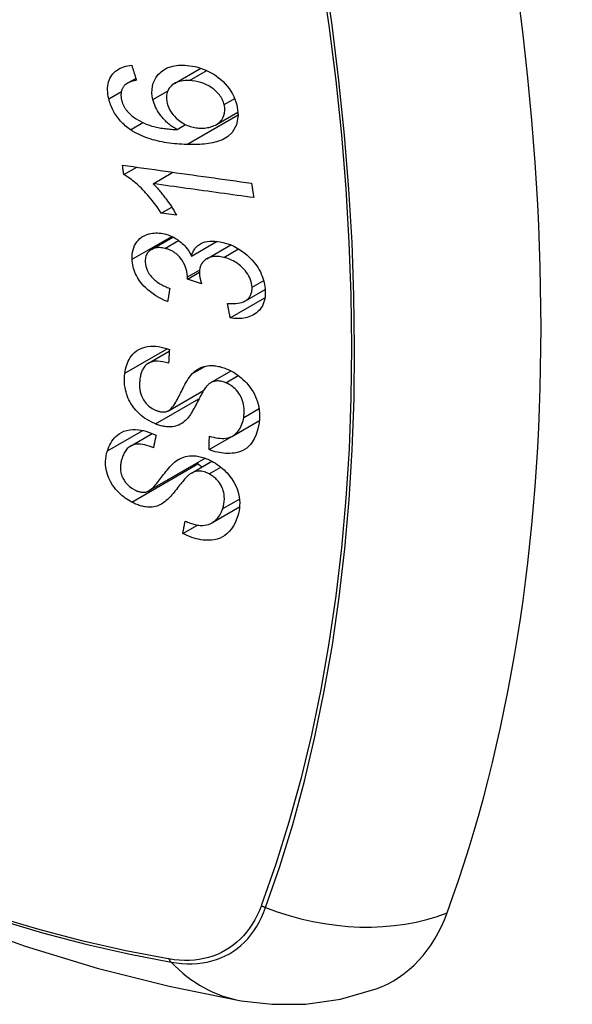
# Model space of a CAD drawing. Header units: inches. Extents: x 27 to 746, y 82 to 339.
# Tile 151 of 193: x 712.641 to 712.944, y 287.675 to 288.214. Entities that reach past the tile are written whole.
import ezdxf

# ---------------------------------------------------------------- set-up
doc = ezdxf.new("R2010")
doc.units = ezdxf.units.IN
doc.header["$MEASUREMENT"] = 0
doc.layers.add('Visible Edges(ANSI)', color=7, linetype='Continuous', lineweight=25)
doc.layers.add('Visible Tangent Edges(ANSI)', color=7, linetype='Continuous', lineweight=25)

msp = doc.modelspace()

# ---------------------------------------------------------------- linework, layer by layer
at = {"layer": 'Visible Edges(ANSI)'}
for p, q in [((712.72593, 288.17913), (712.74044, 288.1875)), ((712.70014, 288.17925), (712.70484, 288.18197)), ((712.749, 288.15669), (712.76078, 288.1635)), ((712.72739, 288.1539), (712.73212, 288.15663)), ((712.69825, 288.12927), (712.7053, 288.13334)), ((712.7143, 288.12427), (712.72519, 288.13056)), ((712.71875, 288.10811), (712.72448, 288.11142)), ((712.72715, 288.10696), (712.71875, 288.10811)), ((712.71333, 288.08821), (712.72519, 288.09506)), ((712.7354, 288.08463), (712.74939, 288.09271)), ((712.74368, 288.08315), (712.75685, 288.09075)), ((712.73315, 288.07203), (712.73963, 288.07577)), ((712.74087, 288.06939), (712.73315, 288.07203)), ((712.76486, 288.06011), (712.77572, 288.06637)), ((712.75658, 288.05076), (712.77556, 288.06172)), ((712.71169, 288.0259), (712.72315, 288.03251)), ((712.74599, 288.01529), (712.75706, 288.02168)), ((712.72281, 287.99994), (712.74197, 288.011)), ((712.74493, 287.97861), (712.77239, 287.99446)), ((712.75776, 287.98604), (712.77251, 287.99456)), ((712.77239, 287.99446), (712.77239, 287.99449)), ((712.7725, 287.99439), (712.77239, 287.99446)), ((712.70189, 287.98051), (712.71386, 287.98742)), ((712.71183, 287.95595), (712.7429, 287.97389)), ((712.73532, 287.96576), (712.74655, 287.97224)), ((712.74652, 287.93853), (712.76167, 287.94727)), ((712.73057, 287.93266), (712.73863, 287.93732))]:
    msp.add_line(p, q, dxfattribs=at)
at = {"layer": 'Visible Edges(ANSI)', "flags": 128}
for points in [[(712.69002, 288.17079), (712.68976, 288.17199), (712.68956, 288.17318), (712.68943, 288.17436), (712.68936, 288.17553), (712.68937, 288.17668), (712.68945, 288.17781), (712.68962, 288.17891), (712.68986, 288.17996), (712.69019, 288.18097), (712.69059, 288.18192), (712.69107, 288.18284), (712.69163, 288.1837), (712.69226, 288.1845), (712.69296, 288.18524), (712.69371, 288.18592), (712.69453, 288.18653), (712.69541, 288.18707), (712.69633, 288.18755), (712.69729, 288.18795), (712.6983, 288.1883), (712.69933, 288.18859), (712.70039, 288.18882), (712.70148, 288.18899), (712.70259, 288.18912)], [(712.70259, 288.18912), (712.70269, 288.18878), (712.7028, 288.18844), (712.70291, 288.1881), (712.70301, 288.18776), (712.70312, 288.18742), (712.70323, 288.18707), (712.70334, 288.18673), (712.70344, 288.18639), (712.70355, 288.18605), (712.70366, 288.18571), (712.70377, 288.18537), (712.70387, 288.18503), (712.70398, 288.18469), (712.70409, 288.18435), (712.7042, 288.18401), (712.7043, 288.18367), (712.70441, 288.18333), (712.70452, 288.18299), (712.70463, 288.18265), (712.70473, 288.18231), (712.70484, 288.18197), (712.70495, 288.18163), (712.70506, 288.18129), (712.70517, 288.18095)], [(712.71423, 288.17032), (712.71385, 288.17222), (712.71367, 288.17409), (712.71369, 288.17592), (712.71392, 288.17768), (712.71435, 288.17934), (712.71497, 288.18087), (712.7157, 288.18218), (712.71646, 288.18328), (712.7172, 288.18417), (712.7179, 288.18489), (712.71864, 288.18556), (712.71942, 288.18617), (712.72026, 288.18672), (712.72114, 288.18721), (712.72206, 288.18765), (712.72303, 288.18803), (712.72402, 288.18835), (712.72504, 288.18862), (712.72609, 288.18883), (712.72716, 288.18899), (712.72825, 288.1891), (712.72935, 288.18916), (712.73048, 288.18918), (712.73161, 288.18915)], [(712.73161, 288.18915), (712.73304, 288.18907), (712.73447, 288.18891), (712.73591, 288.18868), (712.73736, 288.18838), (712.73881, 288.18801), (712.74027, 288.18756), (712.74175, 288.18703), (712.74322, 288.18643), (712.74468, 288.18575), (712.74613, 288.18499), (712.74753, 288.18417), (712.74889, 288.18328), (712.7502, 288.18232), (712.75146, 288.18129), (712.75266, 288.18018), (712.75381, 288.179), (712.7549, 288.17775), (712.75592, 288.17643), (712.75686, 288.17503), (712.75772, 288.17357), (712.75847, 288.17208), (712.75911, 288.17058), (712.75965, 288.16906), (712.76008, 288.16753)], [(712.69866, 288.17813), (712.69845, 288.17787), (712.69824, 288.17761), (712.69805, 288.17733), (712.69787, 288.17705), (712.69769, 288.17676), (712.69753, 288.17646), (712.69739, 288.17615), (712.69725, 288.17584), (712.69713, 288.17552), (712.69703, 288.17519), (712.69694, 288.17486), (712.69686, 288.17452), (712.69679, 288.17417), (712.69675, 288.17382), (712.69671, 288.17346), (712.69669, 288.1731), (712.69668, 288.17272), (712.69669, 288.17235), (712.69671, 288.17197), (712.69675, 288.17158), (712.6968, 288.1712), (712.69686, 288.17081), (712.69694, 288.17042), (712.69703, 288.17004)], [(712.70517, 288.18095), (712.70487, 288.18089), (712.70457, 288.18083), (712.70427, 288.18076), (712.70397, 288.18069), (712.70367, 288.18061), (712.70337, 288.18053), (712.70307, 288.18045), (712.70277, 288.18036), (712.70248, 288.18026), (712.70218, 288.18016), (712.7019, 288.18006), (712.70161, 288.17995), (712.70133, 288.17984), (712.70106, 288.17972), (712.70079, 288.1796), (712.70053, 288.17947), (712.70028, 288.17933), (712.70003, 288.17918), (712.69978, 288.17903), (712.69954, 288.17887), (712.69931, 288.1787), (712.69908, 288.17852), (712.69887, 288.17833), (712.69866, 288.17813)], [(712.73416, 288.18072), (712.73299, 288.18074), (712.73183, 288.1807), (712.73069, 288.1806), (712.72958, 288.18043), (712.72851, 288.18018), (712.72748, 288.17985), (712.72651, 288.17944), (712.7256, 288.17893), (712.72478, 288.17834), (712.72411, 288.17774), (712.72356, 288.17713), (712.72312, 288.17655), (712.72277, 288.176), (712.72246, 288.17541), (712.7222, 288.1748), (712.72199, 288.17416), (712.72182, 288.1735), (712.72171, 288.17281), (712.72165, 288.1721), (712.72163, 288.17138), (712.72167, 288.17064), (712.72175, 288.16989), (712.72188, 288.16914), (712.72205, 288.16838)], [(712.75324, 288.16757), (712.75305, 288.16826), (712.75282, 288.16894), (712.75255, 288.16962), (712.75224, 288.17029), (712.75189, 288.17095), (712.7515, 288.17161), (712.75108, 288.17225), (712.75062, 288.17287), (712.75013, 288.17347), (712.74961, 288.17406), (712.74906, 288.17462), (712.74849, 288.17515), (712.7479, 288.17567), (712.7473, 288.17616), (712.74667, 288.17664), (712.74586, 288.1772), (712.74483, 288.17783), (712.74357, 288.1785), (712.74208, 288.17916), (712.7405, 288.17971), (712.7389, 288.18013), (712.73731, 288.18043), (712.73572, 288.18062), (712.73416, 288.18072)], [(712.70193, 288.15382), (712.70119, 288.15434), (712.70047, 288.15488), (712.69975, 288.15544), (712.69906, 288.15602), (712.69838, 288.15662), (712.69771, 288.15724), (712.69707, 288.15789), (712.69644, 288.15855), (712.69585, 288.15922), (712.69527, 288.15992), (712.69473, 288.16062), (712.6942, 288.16135), (712.6937, 288.16209), (712.69323, 288.16285), (712.69279, 288.16362), (712.69237, 288.16439), (712.69198, 288.16517), (712.69162, 288.16596), (712.69129, 288.16676), (712.69099, 288.16756), (712.69071, 288.16836), (712.69045, 288.16917), (712.69022, 288.16998), (712.69002, 288.17079)], [(712.69703, 288.17004), (712.6971, 288.16973), (712.69719, 288.16942), (712.69728, 288.16911), (712.69738, 288.1688), (712.69749, 288.16849), (712.6976, 288.16819), (712.69773, 288.16788), (712.69786, 288.16758), (712.69799, 288.16727), (712.69814, 288.16697), (712.69829, 288.16668), (712.69846, 288.16638), (712.69863, 288.16609), (712.6988, 288.1658), (712.69898, 288.16551), (712.69917, 288.16523), (712.69937, 288.16495), (712.69957, 288.16468), (712.69978, 288.16441), (712.7, 288.16414), (712.70022, 288.16388), (712.70045, 288.16362), (712.70069, 288.16337), (712.70093, 288.16312)], [(712.72739, 288.1539), (712.72679, 288.15425), (712.72619, 288.15461), (712.7256, 288.15499), (712.72501, 288.15538), (712.72444, 288.15579), (712.72387, 288.1562), (712.72331, 288.15664), (712.72276, 288.15708), (712.72222, 288.15754), (712.72166, 288.15805), (712.72107, 288.15861), (712.72047, 288.15923), (712.71984, 288.1599), (712.71921, 288.16065), (712.71857, 288.16146), (712.71792, 288.16235), (712.71729, 288.1633), (712.7167, 288.16426), (712.71616, 288.16524), (712.71567, 288.16624), (712.71523, 288.16725), (712.71484, 288.16827), (712.71451, 288.16929), (712.71423, 288.17032)], [(712.72205, 288.16838), (712.72242, 288.1671), (712.72292, 288.16582), (712.72352, 288.16459), (712.72425, 288.16339), (712.72509, 288.16223), (712.726, 288.16117), (712.72691, 288.16025), (712.72777, 288.15948), (712.72854, 288.15885), (712.72926, 288.15832), (712.72999, 288.15783), (712.73073, 288.15737), (712.73149, 288.15695), (712.73226, 288.15656), (712.73305, 288.15622), (712.73385, 288.15591), (712.73464, 288.15563), (712.73544, 288.1554), (712.73624, 288.15521), (712.73704, 288.15504), (712.73784, 288.15491), (712.73863, 288.15482), (712.73942, 288.15475), (712.7402, 288.15471)], [(712.76008, 288.16753), (712.76086, 288.1618), (712.76, 288.15658), (712.75757, 288.15233), (712.75514, 288.15001), (712.75413, 288.14934), (712.7532, 288.14881), (712.75223, 288.14834), (712.75122, 288.14792), (712.75018, 288.14755), (712.74912, 288.14722), (712.74804, 288.14694), (712.74695, 288.14669), (712.74583, 288.14647), (712.74469, 288.14628), (712.74353, 288.14613), (712.74235, 288.14599), (712.74116, 288.14589), (712.73996, 288.14581), (712.73875, 288.14575), (712.73753, 288.14571), (712.73632, 288.1457), (712.73511, 288.1457), (712.7339, 288.14571), (712.7327, 288.14575)], [(712.7402, 288.15471), (712.74102, 288.1547), (712.74183, 288.15472), (712.74262, 288.15477), (712.7434, 288.15486), (712.74417, 288.15498), (712.74492, 288.15513), (712.74565, 288.15532), (712.74638, 288.15554), (712.74708, 288.15579), (712.74778, 288.15608), (712.74846, 288.1564), (712.74913, 288.15677), (712.74977, 288.15718), (712.75038, 288.15764), (712.75095, 288.15815), (712.75148, 288.15871), (712.75195, 288.15931), (712.75237, 288.15996), (712.75273, 288.16065), (712.7531, 288.16159), (712.75343, 288.16285), (712.7536, 288.16436), (712.75354, 288.16594), (712.75324, 288.16757)], [(712.70093, 288.16312), (712.70268, 288.16149), (712.70458, 288.16005), (712.70658, 288.1588), (712.70865, 288.15773), (712.71058, 288.15689), (712.71228, 288.15627), (712.71366, 288.15584), (712.71463, 288.15558), (712.71541, 288.15538), (712.71621, 288.15521), (712.717, 288.15504), (712.71781, 288.15489), (712.71862, 288.15475), (712.71943, 288.15463), (712.72024, 288.15451), (712.72106, 288.15441), (712.72187, 288.15431), (712.72268, 288.15423), (712.72349, 288.15415), (712.72428, 288.15409), (712.72508, 288.15403), (712.72586, 288.15398), (712.72663, 288.15394), (712.72739, 288.1539)], [(712.7327, 288.14575), (712.73135, 288.1458), (712.73, 288.14587), (712.72864, 288.14596), (712.72729, 288.14607), (712.72593, 288.14619), (712.72458, 288.14634), (712.72323, 288.14651), (712.72188, 288.1467), (712.72054, 288.14692), (712.71921, 288.14716), (712.71788, 288.14742), (712.71657, 288.14772), (712.71527, 288.14804), (712.71399, 288.14838), (712.71272, 288.14876), (712.71146, 288.14917), (712.71023, 288.14961), (712.70901, 288.15008), (712.7078, 288.15059), (712.70659, 288.15114), (712.7054, 288.15174), (712.70422, 288.15238), (712.70307, 288.15308), (712.70193, 288.15382)], [(712.69753, 288.13442), (712.70045, 288.13401), (712.70339, 288.1336), (712.70632, 288.13319), (712.70927, 288.13278), (712.71222, 288.13237), (712.71517, 288.13196), (712.71813, 288.13154), (712.72109, 288.13113), (712.72405, 288.13072), (712.72702, 288.1303), (712.72998, 288.12989), (712.73294, 288.12948), (712.73591, 288.12906), (712.73887, 288.12865), (712.74183, 288.12824), (712.74478, 288.12783), (712.74773, 288.12742), (712.75068, 288.127), (712.75362, 288.12659), (712.75656, 288.12619), (712.75949, 288.12578), (712.76242, 288.12537), (712.76533, 288.12496), (712.76824, 288.12456)], [(712.69825, 288.12927), (712.69822, 288.12948), (712.69819, 288.1297), (712.69816, 288.12991), (712.69813, 288.13013), (712.6981, 288.13034), (712.69807, 288.13055), (712.69804, 288.13077), (712.69801, 288.13098), (712.69798, 288.1312), (712.69795, 288.13141), (712.69792, 288.13163), (712.69789, 288.13184), (712.69786, 288.13206), (712.69783, 288.13227), (712.6978, 288.13249), (712.69777, 288.1327), (712.69774, 288.13292), (712.69771, 288.13313), (712.69768, 288.13335), (712.69765, 288.13356), (712.69762, 288.13378), (712.69759, 288.13399), (712.69756, 288.13421), (712.69753, 288.13442)], [(712.71875, 288.10811), (712.7178, 288.1096), (712.71685, 288.11102), (712.7159, 288.11236), (712.71496, 288.11365), (712.71403, 288.11487), (712.7131, 288.11602), (712.71218, 288.11712), (712.71128, 288.11816), (712.71039, 288.11914), (712.70953, 288.12006), (712.70868, 288.12093), (712.70785, 288.12175), (712.70705, 288.12252), (712.70627, 288.12325), (712.70553, 288.12392), (712.70477, 288.12459), (712.704, 288.12524), (712.70322, 288.12588), (712.70242, 288.1265), (712.70161, 288.12711), (712.70078, 288.12769), (712.69995, 288.12824), (712.69911, 288.12877), (712.69825, 288.12927)], [(712.76945, 288.11662), (712.76717, 288.11694), (712.76488, 288.11726), (712.76259, 288.11757), (712.7603, 288.11789), (712.75801, 288.11821), (712.75571, 288.11853), (712.75341, 288.11885), (712.75111, 288.11917), (712.74881, 288.11948), (712.7465, 288.1198), (712.7442, 288.12012), (712.7419, 288.12044), (712.73959, 288.12076), (712.73729, 288.12108), (712.73498, 288.1214), (712.73268, 288.12172), (712.73037, 288.12204), (712.72807, 288.12236), (712.72577, 288.12268), (712.72347, 288.123), (712.72117, 288.12332), (712.71888, 288.12364), (712.71659, 288.12395), (712.7143, 288.12427)], [(712.7143, 288.12427), (712.71478, 288.12379), (712.71527, 288.1233), (712.71574, 288.1228), (712.71622, 288.12229), (712.71668, 288.12178), (712.71714, 288.12125), (712.7176, 288.12073), (712.71805, 288.12019), (712.71849, 288.11966), (712.71893, 288.11912), (712.71935, 288.11858), (712.71978, 288.11804), (712.72019, 288.1175), (712.7206, 288.11696), (712.72106, 288.11635), (712.7216, 288.11561), (712.72221, 288.11476), (712.72287, 288.11381), (712.72357, 288.11279), (712.7243, 288.1117), (712.72504, 288.11056), (712.72576, 288.10938), (712.72647, 288.10817), (712.72715, 288.10696)], [(712.76824, 288.12456), (712.76829, 288.12423), (712.76834, 288.1239), (712.76839, 288.12357), (712.76844, 288.12324), (712.76849, 288.1229), (712.76854, 288.12257), (712.76859, 288.12224), (712.76864, 288.12191), (712.76869, 288.12158), (712.76874, 288.12125), (712.76879, 288.12092), (712.76884, 288.12059), (712.76889, 288.12026), (712.76894, 288.11993), (712.76899, 288.1196), (712.76904, 288.11927), (712.76909, 288.11894), (712.76914, 288.11861), (712.76919, 288.11828), (712.76924, 288.11794), (712.7693, 288.11761), (712.76935, 288.11728), (712.7694, 288.11695), (712.76945, 288.11662)], [(712.70279, 288.08284), (712.70277, 288.08419), (712.70285, 288.08551), (712.70304, 288.08679), (712.70332, 288.08803), (712.7037, 288.08922), (712.70419, 288.09036), (712.70477, 288.09144), (712.70545, 288.09245), (712.70621, 288.09337), (712.70706, 288.09421), (712.708, 288.09496), (712.70903, 288.09561), (712.71007, 288.09612), (712.71111, 288.09652), (712.71212, 288.09681), (712.71309, 288.09702), (712.714, 288.09716), (712.7149, 288.09725), (712.71582, 288.09729), (712.71675, 288.09728), (712.71769, 288.09722), (712.71865, 288.09711), (712.71961, 288.09695), (712.72059, 288.09674)], [(712.72059, 288.09674), (712.72125, 288.09657), (712.7219, 288.09638), (712.72256, 288.09617), (712.72321, 288.09593), (712.72386, 288.09567), (712.7245, 288.09539), (712.72514, 288.09508), (712.72577, 288.09475), (712.7264, 288.0944), (712.72701, 288.09403), (712.72763, 288.09362), (712.72827, 288.09318), (712.72893, 288.09268), (712.72961, 288.09213), (712.73029, 288.09154), (712.73097, 288.09088), (712.73164, 288.09017), (712.73229, 288.08944), (712.7329, 288.08867), (712.73347, 288.0879), (712.734, 288.0871), (712.7345, 288.08629), (712.73497, 288.08547), (712.7354, 288.08463)], [(712.7354, 288.08463), (712.73556, 288.08524), (712.73574, 288.08583), (712.73595, 288.0864), (712.73619, 288.08696), (712.73646, 288.0875), (712.73675, 288.08803), (712.73708, 288.08853), (712.73743, 288.08901), (712.73782, 288.08947), (712.73824, 288.0899), (712.73868, 288.0903), (712.73915, 288.09067), (712.73965, 288.09102), (712.7402, 288.09136), (712.7409, 288.09171), (712.74176, 288.09207), (712.74278, 288.09239), (712.74398, 288.09266), (712.74533, 288.09283), (712.74672, 288.09288), (712.74815, 288.09283), (712.7496, 288.09268), (712.75107, 288.09244), (712.75254, 288.09212)], [(712.75254, 288.09212), (712.75454, 288.09158), (712.75652, 288.09089), (712.75848, 288.09004), (712.7604, 288.08904), (712.76225, 288.0879), (712.76403, 288.08662), (712.7657, 288.08524), (712.76717, 288.08386), (712.76843, 288.08253), (712.76948, 288.08131), (712.77034, 288.08024), (712.7711, 288.07919), (712.77181, 288.07812), (712.77246, 288.07703), (712.77305, 288.07592), (712.77359, 288.07479), (712.77407, 288.07366), (712.77449, 288.07252), (712.77484, 288.07138), (712.77513, 288.07024), (712.77537, 288.06911), (712.77555, 288.06797), (712.77568, 288.06685), (712.77575, 288.06573)], [(712.72072, 288.08884), (712.71998, 288.089), (712.71925, 288.08913), (712.71853, 288.08921), (712.71782, 288.08925), (712.71711, 288.08925), (712.71643, 288.0892), (712.71577, 288.0891), (712.71513, 288.08896), (712.71451, 288.08876), (712.71392, 288.08852), (712.71336, 288.08823), (712.71283, 288.0879), (712.71233, 288.08752), (712.71188, 288.0871), (712.71147, 288.08665), (712.71112, 288.08617), (712.71081, 288.08565), (712.71055, 288.08509), (712.71034, 288.0845), (712.71018, 288.08389), (712.71006, 288.08326), (712.70999, 288.08261), (712.70996, 288.08194), (712.70997, 288.08126)], [(712.7332, 288.07324), (712.73275, 288.0764), (712.73166, 288.07956), (712.73005, 288.08249), (712.72873, 288.08424), (712.72823, 288.08478), (712.7279, 288.08511), (712.72756, 288.08543), (712.7272, 288.08573), (712.72684, 288.08602), (712.72647, 288.08629), (712.7261, 288.08656), (712.72571, 288.08681), (712.72531, 288.08705), (712.72491, 288.08728), (712.7245, 288.08749), (712.72409, 288.08769), (712.72367, 288.08787), (712.72326, 288.08805), (712.72284, 288.08821), (712.72241, 288.08836), (712.72199, 288.0885), (712.72157, 288.08862), (712.72114, 288.08874), (712.72072, 288.08884)], [(712.72225, 288.05969), (712.72061, 288.06037), (712.71898, 288.06113), (712.71737, 288.06196), (712.7158, 288.06287), (712.71426, 288.06387), (712.71278, 288.06495), (712.71141, 288.06608), (712.71022, 288.06717), (712.70919, 288.06822), (712.70831, 288.06922), (712.70756, 288.07014), (712.70688, 288.07106), (712.70626, 288.07199), (712.70568, 288.07294), (712.70515, 288.07391), (712.70468, 288.0749), (712.70425, 288.07589), (712.70389, 288.07688), (712.70358, 288.07788), (712.70332, 288.07888), (712.70312, 288.07987), (712.70296, 288.08087), (712.70285, 288.08186), (712.70279, 288.08284)], [(712.70997, 288.08126), (712.71007, 288.08017), (712.71028, 288.07905), (712.71059, 288.07795), (712.71102, 288.07684), (712.71158, 288.07575), (712.71219, 288.07477), (712.71281, 288.07392), (712.71338, 288.07323), (712.7139, 288.07267), (712.71443, 288.07214), (712.71499, 288.07164), (712.71556, 288.07116), (712.71616, 288.0707), (712.71677, 288.07026), (712.7174, 288.06985), (712.71804, 288.06945), (712.7187, 288.06907), (712.71936, 288.06871), (712.72003, 288.06837), (712.72071, 288.06805), (712.72139, 288.06775), (712.72207, 288.06746), (712.72275, 288.06719), (712.72343, 288.06693)], [(712.75302, 288.08392), (712.75222, 288.0841), (712.75143, 288.08424), (712.75064, 288.08435), (712.74986, 288.08442), (712.74909, 288.08445), (712.74833, 288.08443), (712.74759, 288.08438), (712.74686, 288.08428), (712.74616, 288.08413), (712.74548, 288.08394), (712.74483, 288.08371), (712.74421, 288.08343), (712.74361, 288.08311), (712.74303, 288.08273), (712.74243, 288.08228), (712.74184, 288.08173), (712.74129, 288.08109), (712.7408, 288.08036), (712.74039, 288.07958), (712.74007, 288.07874), (712.73984, 288.07785), (712.7397, 288.07693), (712.73963, 288.07597), (712.73964, 288.07499)], [(712.7685, 288.06751), (712.76842, 288.06852), (712.76825, 288.06955), (712.76801, 288.07059), (712.76767, 288.07162), (712.76726, 288.07263), (712.76676, 288.07364), (712.76617, 288.07464), (712.76553, 288.07559), (712.76485, 288.07646), (712.76417, 288.07726), (712.76349, 288.07798), (712.76281, 288.07866), (712.76209, 288.0793), (712.76136, 288.07991), (712.7606, 288.08049), (712.75981, 288.08103), (712.75899, 288.08153), (712.75816, 288.082), (712.75732, 288.08242), (712.75648, 288.0828), (712.75562, 288.08313), (712.75476, 288.08343), (712.75389, 288.0837), (712.75302, 288.08392)], [(712.73964, 288.07499), (712.73965, 288.07477), (712.73967, 288.07455), (712.73969, 288.07432), (712.73972, 288.0741), (712.73975, 288.07387), (712.73978, 288.07364), (712.73982, 288.07341), (712.73986, 288.07318), (712.73991, 288.07294), (712.73996, 288.07271), (712.74001, 288.07247), (712.74006, 288.07223), (712.74012, 288.07199), (712.74018, 288.07175), (712.74024, 288.07151), (712.7403, 288.07127), (712.74037, 288.07103), (712.74044, 288.07079), (712.74051, 288.07056), (712.74058, 288.07032), (712.74065, 288.07008), (712.74072, 288.06985), (712.7408, 288.06962), (712.74087, 288.06939)], [(712.73315, 288.07203), (712.73315, 288.07208), (712.73316, 288.07213), (712.73316, 288.07218), (712.73316, 288.07223), (712.73317, 288.07228), (712.73317, 288.07233), (712.73318, 288.07238), (712.73318, 288.07243), (712.73318, 288.07248), (712.73319, 288.07253), (712.73319, 288.07258), (712.73319, 288.07263), (712.73319, 288.07269), (712.7332, 288.07274), (712.7332, 288.07279), (712.7332, 288.07284), (712.7332, 288.07289), (712.7332, 288.07294), (712.7332, 288.07299), (712.7332, 288.07304), (712.7332, 288.07309), (712.7332, 288.07314), (712.7332, 288.07319), (712.7332, 288.07324)], [(712.72343, 288.06693), (712.72338, 288.06663), (712.72333, 288.06633), (712.72328, 288.06603), (712.72323, 288.06572), (712.72318, 288.06542), (712.72313, 288.06512), (712.72308, 288.06482), (712.72303, 288.06451), (712.72298, 288.06421), (712.72293, 288.06391), (712.72288, 288.06361), (712.72284, 288.06331), (712.72279, 288.063), (712.72274, 288.0627), (712.72269, 288.0624), (712.72264, 288.0621), (712.72259, 288.0618), (712.72254, 288.0615), (712.72249, 288.06119), (712.72245, 288.06089), (712.7224, 288.06059), (712.72235, 288.06029), (712.7223, 288.05999), (712.72225, 288.05969)], [(712.75503, 288.05866), (712.75619, 288.0586), (712.75736, 288.05858), (712.75851, 288.05861), (712.75964, 288.05868), (712.76074, 288.05881), (712.76181, 288.059), (712.76285, 288.05926), (712.76384, 288.05961), (712.76474, 288.06004), (712.76548, 288.0605), (712.76607, 288.06097), (712.76652, 288.06142), (712.76688, 288.06183), (712.76719, 288.06225), (712.76747, 288.06269), (712.76772, 288.06315), (712.76793, 288.06363), (712.76811, 288.06414), (712.76826, 288.06466), (712.76837, 288.0652), (712.76845, 288.06576), (712.7685, 288.06633), (712.76852, 288.06692), (712.7685, 288.06751)], [(712.77575, 288.06573), (712.77577, 288.06394), (712.77563, 288.06221), (712.77533, 288.06053), (712.77486, 288.05894), (712.7742, 288.05745), (712.7734, 288.05613), (712.77254, 288.05505), (712.77169, 288.05419), (712.77089, 288.05351), (712.77014, 288.05298), (712.76937, 288.05249), (712.76855, 288.05205), (712.7677, 288.05166), (712.76681, 288.05133), (712.76588, 288.05105), (712.76492, 288.05081), (712.76394, 288.05064), (712.76294, 288.05051), (712.76192, 288.05044), (712.76088, 288.05041), (712.75982, 288.05044), (712.75875, 288.0505), (712.75767, 288.05061), (712.75658, 288.05076)], [(712.75658, 288.05076), (712.75651, 288.05109), (712.75645, 288.05142), (712.75638, 288.05175), (712.75632, 288.05208), (712.75625, 288.0524), (712.75619, 288.05273), (712.75612, 288.05306), (712.75606, 288.05339), (712.75599, 288.05372), (712.75593, 288.05405), (712.75587, 288.05438), (712.7558, 288.05471), (712.75574, 288.05504), (712.75567, 288.05536), (712.75561, 288.05569), (712.75554, 288.05602), (712.75548, 288.05635), (712.75541, 288.05668), (712.75535, 288.05701), (712.75529, 288.05734), (712.75522, 288.05767), (712.75516, 288.058), (712.75509, 288.05833), (712.75503, 288.05866)], [(712.69881, 288.02045), (712.699, 288.02162), (712.69924, 288.02276), (712.69952, 288.02388), (712.69986, 288.02498), (712.70026, 288.02604), (712.70071, 288.02707), (712.70122, 288.02806), (712.70179, 288.02901), (712.70243, 288.02992), (712.70315, 288.03081), (712.70405, 288.03173), (712.70516, 288.03265), (712.70649, 288.03351), (712.70806, 288.03424), (712.70969, 288.03476), (712.71131, 288.03508), (712.71289, 288.03524), (712.71437, 288.03527), (712.71582, 288.0352), (712.71728, 288.03504), (712.71874, 288.03478), (712.72022, 288.03443), (712.72171, 288.034), (712.7232, 288.03349)], [(712.7232, 288.03349), (712.72319, 288.03318), (712.72317, 288.03287), (712.72315, 288.03255), (712.72313, 288.03224), (712.72311, 288.03192), (712.7231, 288.03161), (712.72308, 288.0313), (712.72306, 288.03098), (712.72304, 288.03067), (712.72303, 288.03036), (712.72301, 288.03004), (712.72299, 288.02973), (712.72297, 288.02942), (712.72296, 288.0291), (712.72294, 288.02879), (712.72292, 288.02848), (712.7229, 288.02816), (712.72289, 288.02785), (712.72287, 288.02754), (712.72285, 288.02722), (712.72284, 288.02691), (712.72282, 288.0266), (712.7228, 288.02628), (712.72278, 288.02597)], [(712.14832, 288.02731), (712.18412, 287.99315), (712.22049, 287.96039), (712.25737, 287.92907), (712.29472, 287.89926), (712.33248, 287.87099), (712.37061, 287.84433), (712.40907, 287.81933), (712.44781, 287.79602), (712.48678, 287.77447), (712.52594, 287.75472), (712.56525, 287.73681), (712.60467, 287.7208), (712.64414, 287.70673), (712.68364, 287.69467), (712.7231, 287.68466), (712.76248, 287.67675)], [(712.72278, 288.02597), (712.72123, 288.02641), (712.71968, 288.02675), (712.71815, 288.02697), (712.71665, 288.02706), (712.71521, 288.02699), (712.71385, 288.02675), (712.71266, 288.02637), (712.71173, 288.02592), (712.71106, 288.02549), (712.71058, 288.02511), (712.71014, 288.02469), (712.70974, 288.02425), (712.70937, 288.02378), (712.70904, 288.02329), (712.70873, 288.02277), (712.70846, 288.02223), (712.70821, 288.02168), (712.70799, 288.02111), (712.70779, 288.02052), (712.70761, 288.01992), (712.70746, 288.01932), (712.70732, 288.0187), (712.70721, 288.01808), (712.70711, 288.01746)], [(712.73558, 288.02004), (712.73627, 288.02073), (712.737, 288.02139), (712.73778, 288.022), (712.7386, 288.02256), (712.73947, 288.02306), (712.74038, 288.02351), (712.74134, 288.02389), (712.74232, 288.02419), (712.74326, 288.0244), (712.74417, 288.02454), (712.74503, 288.02462), (712.74585, 288.02466), (712.7466, 288.02465), (712.74731, 288.02461), (712.74801, 288.02455), (712.74871, 288.02446), (712.74941, 288.02435), (712.75012, 288.02421), (712.75083, 288.02405), (712.75154, 288.02386), (712.75225, 288.02365), (712.75297, 288.02342), (712.75368, 288.02317), (712.7544, 288.0229)], [(712.7544, 288.0229), (712.75548, 288.02244), (712.75656, 288.02193), (712.75762, 288.02137), (712.75866, 288.02077), (712.75969, 288.02012), (712.76069, 288.01943), (712.76166, 288.0187), (712.7626, 288.01792), (712.76354, 288.0171), (712.76449, 288.01619), (712.76546, 288.01518), (712.76642, 288.01408), (712.76736, 288.01288), (712.76826, 288.01159), (712.76906, 288.01028), (712.76978, 288.00895), (712.77041, 288.0076), (712.77096, 288.00623), (712.77146, 288.00476), (712.77197, 288.0029), (712.77239, 288.00067), (712.77262, 287.99816), (712.7726, 287.99568), (712.77235, 287.99328)], [(712.71558, 287.99266), (712.71354, 287.99358), (712.71156, 287.99467), (712.70964, 287.99593), (712.70783, 287.99735), (712.70616, 287.99886), (712.70481, 288.00028), (712.70377, 288.00152), (712.70301, 288.00254), (712.70246, 288.00336), (712.70196, 288.00418), (712.7015, 288.00501), (712.70107, 288.00584), (712.70069, 288.00668), (712.70034, 288.00752), (712.70003, 288.00837), (712.69974, 288.00922), (712.69945, 288.01021), (712.69917, 288.01137), (712.69891, 288.01269), (712.69871, 288.01417), (712.69858, 288.01577), (712.69856, 288.01736), (712.69864, 288.01892), (712.69881, 288.02045)], [(712.70711, 288.01746), (712.70704, 288.01696), (712.70699, 288.01647), (712.70694, 288.01597), (712.7069, 288.01546), (712.70687, 288.01496), (712.70686, 288.01445), (712.70685, 288.01393), (712.70686, 288.01341), (712.70688, 288.01289), (712.70692, 288.01236), (712.70698, 288.01183), (712.70705, 288.01129), (712.70714, 288.01076), (712.70725, 288.01022), (712.70738, 288.00968), (712.70754, 288.00913), (712.70772, 288.00859), (712.70793, 288.00805), (712.70826, 288.00732), (712.70904, 288.00592), (712.71036, 288.00414), (712.71198, 288.00249), (712.71387, 288.00113), (712.7159, 288.00011)], [(712.72251, 287.99978), (712.72312, 288.00014), (712.72374, 288.00064), (712.72436, 288.00127), (712.72498, 288.002), (712.72558, 288.00282), (712.72616, 288.00368), (712.7267, 288.00456), (712.7272, 288.00542), (712.72766, 288.00626), (712.7281, 288.00709), (712.72852, 288.00792), (712.72894, 288.00875), (712.72935, 288.00959), (712.72977, 288.01045), (712.73021, 288.01133), (712.73068, 288.01225), (712.73117, 288.0132), (712.73171, 288.01419), (712.73229, 288.01524), (712.73291, 288.0163), (712.73356, 288.01735), (712.73423, 288.01834), (712.73491, 288.01925), (712.73558, 288.02004)], [(712.75406, 288.01528), (712.75339, 288.01553), (712.75272, 288.01574), (712.75205, 288.01592), (712.75139, 288.01606), (712.75073, 288.01615), (712.75008, 288.01621), (712.74944, 288.01621), (712.74884, 288.01618), (712.7483, 288.01611), (712.74779, 288.01601), (712.74733, 288.01588), (712.7469, 288.01573), (712.7465, 288.01556), (712.74612, 288.01536), (712.74575, 288.01514), (712.7454, 288.01491), (712.74506, 288.01465), (712.74473, 288.01439), (712.74441, 288.0141), (712.74411, 288.01381), (712.74382, 288.0135), (712.74355, 288.01319), (712.74328, 288.01287), (712.74303, 288.01255)], [(712.74303, 288.01255), (712.7427, 288.01211), (712.74235, 288.01159), (712.74198, 288.011), (712.7416, 288.01035), (712.74119, 288.00964), (712.74078, 288.00888), (712.74034, 288.00808), (712.7399, 288.00724), (712.73945, 288.00638), (712.73899, 288.0055), (712.73852, 288.0046), (712.73805, 288.0037), (712.73758, 288.00281), (712.7371, 288.00192), (712.73662, 288.00105), (712.73615, 288.00021), (712.73567, 287.9994), (712.7352, 287.99862), (712.7347, 287.99785), (712.73419, 287.99709), (712.73366, 287.99636), (712.73312, 287.99568), (712.73257, 287.99506), (712.73201, 287.99451)], [(712.76393, 287.99627), (712.76406, 287.99723), (712.76414, 287.99819), (712.76417, 287.99918), (712.76416, 288.00017), (712.7641, 288.00119), (712.76398, 288.00221), (712.76381, 288.00324), (712.76357, 288.00428), (712.76327, 288.00532), (712.76291, 288.00635), (712.76247, 288.00738), (712.76195, 288.00839), (712.76135, 288.00939), (712.76066, 288.01033), (712.75995, 288.01117), (712.75925, 288.0119), (712.75857, 288.01252), (712.75794, 288.01304), (712.75733, 288.0135), (712.7567, 288.01392), (712.75606, 288.01431), (712.75541, 288.01466), (712.75474, 288.01499), (712.75406, 288.01528)], [(712.7159, 288.00011), (712.7162, 288), (712.71649, 287.99989), (712.71679, 287.99979), (712.71708, 287.99969), (712.71738, 287.99961), (712.71768, 287.99953), (712.71797, 287.99946), (712.71826, 287.9994), (712.71856, 287.99935), (712.71885, 287.99931), (712.71913, 287.99928), (712.71942, 287.99926), (712.7197, 287.99925), (712.71998, 287.99925), (712.72026, 287.99926), (712.72053, 287.99928), (712.72079, 287.99931), (712.72105, 287.99935), (712.72131, 287.9994), (712.72156, 287.99946), (712.7218, 287.99952), (712.72204, 287.9996), (712.72228, 287.99969), (712.72251, 287.99978)], [(712.73201, 287.99451), (712.73136, 287.99394), (712.73068, 287.9934), (712.72995, 287.99291), (712.72919, 287.99247), (712.72838, 287.99208), (712.72754, 287.99174), (712.72665, 287.99147), (712.72579, 287.99127), (712.72496, 287.99114), (712.72417, 287.99107), (712.72344, 287.99104), (712.72277, 287.99104), (712.72216, 287.99107), (712.72157, 287.99112), (712.72098, 287.99119), (712.72039, 287.99127), (712.71979, 287.99138), (712.7192, 287.99151), (712.7186, 287.99166), (712.718, 287.99182), (712.71739, 287.992), (712.71679, 287.9922), (712.71619, 287.99242), (712.71558, 287.99266)], [(712.74516, 287.98599), (712.74633, 287.98566), (712.7475, 287.98537), (712.74868, 287.98512), (712.74984, 287.98493), (712.751, 287.9848), (712.75213, 287.98474), (712.75323, 287.98476), (712.7543, 287.98486), (712.75535, 287.98506), (712.75638, 287.98539), (712.75739, 287.98584), (712.75834, 287.9864), (712.75919, 287.98704), (712.75996, 287.98774), (712.76063, 287.98847), (712.76122, 287.98921), (712.76174, 287.98998), (712.76221, 287.99079), (712.76262, 287.99163), (712.76298, 287.9925), (712.76329, 287.9934), (712.76355, 287.99434), (712.76377, 287.9953), (712.76393, 287.99627)], [(712.68923, 287.97789), (712.68961, 287.97901), (712.69004, 287.98011), (712.69053, 287.98116), (712.69107, 287.98219), (712.69167, 287.98316), (712.69234, 287.9841), (712.69307, 287.98498), (712.69387, 287.98581), (712.69475, 287.98658), (712.69577, 287.98733), (712.69695, 287.98803), (712.6983, 287.98865), (712.69984, 287.98914), (712.70149, 287.98946), (712.70312, 287.98961), (712.7047, 287.9896), (712.70621, 287.98948), (712.70762, 287.98928), (712.709, 287.98901), (712.71039, 287.98865), (712.71178, 287.98822), (712.71316, 287.98771), (712.71455, 287.98713), (712.71593, 287.98648)], [(712.77235, 287.99328), (712.77171, 287.98998), (712.77078, 287.98692), (712.76971, 287.9845), (712.76863, 287.9827), (712.76762, 287.98141), (712.76664, 287.98039), (712.76556, 287.97948), (712.76438, 287.97869), (712.7631, 287.97801), (712.76172, 287.97745), (712.76032, 287.97704), (712.75894, 287.97675), (712.7576, 287.97658), (712.75632, 287.9765), (712.75514, 287.97649), (712.75402, 287.97653), (712.75291, 287.97663), (712.75178, 287.97677), (712.75065, 287.97696), (712.74952, 287.9772), (712.74838, 287.97749), (712.74723, 287.97782), (712.74608, 287.9782), (712.74493, 287.97861)], [(712.71593, 287.98648), (712.71587, 287.98619), (712.71581, 287.98591), (712.71574, 287.98562), (712.71568, 287.98533), (712.71562, 287.98504), (712.71556, 287.98476), (712.7155, 287.98447), (712.71544, 287.98418), (712.71538, 287.98389), (712.71532, 287.98361), (712.71526, 287.98332), (712.7152, 287.98303), (712.71514, 287.98274), (712.71508, 287.98246), (712.71502, 287.98217), (712.71496, 287.98188), (712.7149, 287.98159), (712.71483, 287.98131), (712.71477, 287.98102), (712.71471, 287.98073), (712.71465, 287.98044), (712.71459, 287.98016), (712.71453, 287.97987), (712.71447, 287.97958)], [(712.74493, 287.97861), (712.74494, 287.97892), (712.74495, 287.97922), (712.74496, 287.97953), (712.74497, 287.97984), (712.74498, 287.98015), (712.74499, 287.98045), (712.74499, 287.98076), (712.745, 287.98107), (712.74501, 287.98138), (712.74502, 287.98168), (712.74503, 287.98199), (712.74504, 287.9823), (712.74505, 287.98261), (712.74506, 287.98291), (712.74507, 287.98322), (712.74508, 287.98353), (712.74509, 287.98384), (712.7451, 287.98415), (712.74511, 287.98445), (712.74512, 287.98476), (712.74513, 287.98507), (712.74514, 287.98538), (712.74515, 287.98568), (712.74516, 287.98599)], [(712.70256, 287.94987), (712.70166, 287.95037), (712.70078, 287.9509), (712.69992, 287.95146), (712.69907, 287.95206), (712.69824, 287.95268), (712.69743, 287.95334), (712.69665, 287.95402), (712.69589, 287.95473), (712.69516, 287.95546), (712.69446, 287.95621), (712.69378, 287.95698), (712.69306, 287.95787), (712.69211, 287.95916), (712.69105, 287.96087), (712.69003, 287.96294), (712.68926, 287.96504), (712.68874, 287.96702), (712.68844, 287.96885), (712.6883, 287.97049), (712.68828, 287.97205), (712.68837, 287.97357), (712.68856, 287.97505), (712.68885, 287.9765), (712.68923, 287.97789)], [(712.71447, 287.97958), (712.71329, 287.98007), (712.71209, 287.98051), (712.71089, 287.98089), (712.7097, 287.9812), (712.70852, 287.98142), (712.70736, 287.98156), (712.70624, 287.9816), (712.70515, 287.98154), (712.70412, 287.98136), (712.7032, 287.98111), (712.70241, 287.98079), (712.70174, 287.98042), (712.70117, 287.98004), (712.70065, 287.97962), (712.70017, 287.97916), (712.69972, 287.97867), (712.69932, 287.97815), (712.69894, 287.9776), (712.6986, 287.97703), (712.69829, 287.97644), (712.69801, 287.97584), (712.69775, 287.97522), (712.69751, 287.97459), (712.6973, 287.97394)], [(712.6973, 287.97394), (712.69715, 287.97344), (712.69701, 287.97294), (712.69688, 287.97242), (712.69677, 287.97191), (712.69667, 287.97138), (712.69658, 287.97085), (712.69651, 287.97032), (712.69645, 287.96977), (712.69642, 287.96922), (712.6964, 287.96866), (712.69641, 287.9681), (712.69644, 287.96752), (712.6965, 287.96694), (712.69658, 287.96635), (712.6967, 287.96575), (712.6969, 287.96502), (712.69722, 287.96411), (712.69771, 287.96302), (712.69841, 287.9618), (712.69926, 287.96059), (712.70025, 287.95944), (712.70138, 287.95839), (712.7026, 287.95747), (712.70391, 287.95669)], [(712.71061, 287.95543), (712.71127, 287.95567), (712.71196, 287.95603), (712.71267, 287.95651), (712.71339, 287.95709), (712.71412, 287.95775), (712.71482, 287.95846), (712.7155, 287.95919), (712.71614, 287.95993), (712.71674, 287.96065), (712.71732, 287.96136), (712.71787, 287.96207), (712.71841, 287.96279), (712.71895, 287.96351), (712.7195, 287.96425), (712.72007, 287.965), (712.72067, 287.96578), (712.7213, 287.96659), (712.72198, 287.96742), (712.72272, 287.9683), (712.7235, 287.96919), (712.72431, 287.97007), (712.72514, 287.9709), (712.72596, 287.97166), (712.72675, 287.9723)], [(712.72675, 287.9723), (712.72755, 287.97284), (712.72839, 287.97334), (712.72926, 287.97379), (712.73018, 287.9742), (712.73113, 287.97454), (712.73213, 287.97483), (712.73316, 287.97505), (712.73419, 287.97519), (712.73518, 287.97526), (712.73613, 287.97526), (712.73702, 287.97522), (712.73785, 287.97514), (712.73863, 287.97503), (712.73935, 287.9749), (712.74006, 287.97475), (712.74077, 287.97457), (712.74148, 287.97436), (712.74219, 287.97414), (712.7429, 287.97389), (712.74361, 287.97361), (712.74431, 287.97332), (712.74502, 287.973), (712.74572, 287.97267), (712.74642, 287.97231)], [(712.74642, 287.97231), (712.74745, 287.97174), (712.74847, 287.97114), (712.74946, 287.97049), (712.75043, 287.9698), (712.75138, 287.96906), (712.7523, 287.9683), (712.75318, 287.9675), (712.75403, 287.96667), (712.75484, 287.96581), (712.75562, 287.96493), (712.75642, 287.96395), (712.75742, 287.9626), (712.75851, 287.96087), (712.75959, 287.95877), (712.76046, 287.95659), (712.76106, 287.95454), (712.76144, 287.95268), (712.76165, 287.95104), (712.76174, 287.9495), (712.76172, 287.94799), (712.76159, 287.94651), (712.76137, 287.94508), (712.76106, 287.94368), (712.76067, 287.94233)], [(712.74501, 287.96529), (712.74433, 287.96563), (712.74364, 287.96594), (712.74295, 287.9662), (712.74225, 287.96643), (712.74156, 287.96661), (712.74087, 287.96674), (712.74019, 287.96683), (712.73957, 287.96687), (712.739, 287.96687), (712.73848, 287.96683), (712.738, 287.96676), (712.73756, 287.96667), (712.73715, 287.96656), (712.73675, 287.96643), (712.73636, 287.96628), (712.73598, 287.96611), (712.73562, 287.96592), (712.73526, 287.96572), (712.73491, 287.96551), (712.73458, 287.96529), (712.73425, 287.96505), (712.73394, 287.96481), (712.73364, 287.96456), (712.73335, 287.96431)], [(712.73885, 287.97082), (712.73883, 287.97084), (712.73881, 287.97086), (712.73879, 287.97088), (712.73877, 287.9709), (712.73875, 287.97091), (712.73873, 287.97093), (712.73871, 287.97095), (712.73869, 287.97097), (712.73867, 287.97099), (712.73865, 287.97101), (712.73862, 287.97103), (712.7386, 287.97105), (712.73858, 287.97106), (712.73856, 287.97108), (712.73854, 287.9711), (712.73852, 287.97112), (712.7385, 287.97114), (712.73848, 287.97116), (712.73846, 287.97118), (712.73844, 287.9712), (712.73842, 287.97121), (712.7384, 287.97123), (712.73838, 287.97125), (712.73836, 287.97127)], [(712.74103, 287.96906), (712.74094, 287.96912), (712.74085, 287.96919), (712.74076, 287.96925), (712.74067, 287.96932), (712.74058, 287.96939), (712.74049, 287.96946), (712.7404, 287.96952), (712.74031, 287.96959), (712.74022, 287.96967), (712.74013, 287.96974), (712.74003, 287.96981), (712.73994, 287.96988), (712.73985, 287.96996), (712.73976, 287.97003), (712.73967, 287.97011), (712.73958, 287.97018), (712.73949, 287.97026), (712.7394, 287.97034), (712.7393, 287.97042), (712.73921, 287.9705), (712.73912, 287.97058), (712.73903, 287.97066), (712.73894, 287.97074), (712.73885, 287.97082)], [(712.73335, 287.96431), (712.73295, 287.96395), (712.73252, 287.96352), (712.73206, 287.96303), (712.73158, 287.96248), (712.73107, 287.96188), (712.73054, 287.96124), (712.72999, 287.96056), (712.72942, 287.95985), (712.72884, 287.95912), (712.72825, 287.95837), (712.72765, 287.95761), (712.72704, 287.95685), (712.72643, 287.95609), (712.72582, 287.95533), (712.72521, 287.9546), (712.72461, 287.95388), (712.72401, 287.9532), (712.72341, 287.95255), (712.7228, 287.9519), (712.72217, 287.95128), (712.72153, 287.95068), (712.72088, 287.95012), (712.72023, 287.94963), (712.71959, 287.9492)], [(712.75247, 287.94629), (712.75283, 287.94755), (712.75311, 287.94885), (712.75329, 287.9502), (712.75335, 287.95159), (712.75331, 287.95291), (712.75318, 287.95409), (712.75299, 287.95512), (712.75277, 287.95601), (712.75249, 287.95689), (712.75216, 287.95777), (712.75175, 287.95864), (712.75127, 287.9595), (712.75072, 287.96033), (712.75015, 287.96108), (712.74959, 287.96174), (712.74906, 287.9623), (712.74858, 287.96277), (712.74811, 287.96319), (712.74762, 287.96359), (712.74713, 287.96397), (712.74662, 287.96433), (712.7461, 287.96467), (712.74556, 287.96499), (712.74501, 287.96529)], [(712.70391, 287.95669), (712.7042, 287.95654), (712.70448, 287.9564), (712.70477, 287.95626), (712.70506, 287.95613), (712.70535, 287.95601), (712.70564, 287.9559), (712.70594, 287.95579), (712.70623, 287.95569), (712.70652, 287.95561), (712.70681, 287.95553), (712.7071, 287.95546), (712.70739, 287.9554), (712.70768, 287.95535), (712.70796, 287.95531), (712.70824, 287.95528), (712.70852, 287.95525), (712.7088, 287.95524), (712.70907, 287.95524), (712.70933, 287.95525), (712.70959, 287.95527), (712.70985, 287.9553), (712.71011, 287.95533), (712.71036, 287.95538), (712.71061, 287.95543)], [(712.71959, 287.9492), (712.71885, 287.94877), (712.71807, 287.94837), (712.71727, 287.94803), (712.71643, 287.94773), (712.71555, 287.94748), (712.71464, 287.9473), (712.71371, 287.94717), (712.7128, 287.94711), (712.71195, 287.94711), (712.71114, 287.94716), (712.71039, 287.94723), (712.7097, 287.94733), (712.70908, 287.94745), (712.70849, 287.94758), (712.70789, 287.94772), (712.70729, 287.94789), (712.7067, 287.94808), (712.70611, 287.94828), (712.70551, 287.9485), (712.70492, 287.94874), (712.70433, 287.949), (712.70374, 287.94927), (712.70315, 287.94957), (712.70256, 287.94987)], [(712.73183, 287.93945), (712.73252, 287.93916), (712.73321, 287.93888), (712.73391, 287.93862), (712.7346, 287.93837), (712.7353, 287.93814), (712.73599, 287.93793), (712.73668, 287.93774), (712.73737, 287.93757), (712.73806, 287.93742), (712.73874, 287.9373), (712.73942, 287.9372), (712.74009, 287.93714), (712.74075, 287.9371), (712.7415, 287.9371), (712.74241, 287.93716), (712.74346, 287.93733), (712.74461, 287.93766), (712.74586, 287.93817), (712.74717, 287.93893), (712.7485, 287.93995), (712.74977, 287.94126), (712.75088, 287.94279), (712.75177, 287.94448), (712.75247, 287.94629)], [(712.76067, 287.94233), (712.75999, 287.94044), (712.7592, 287.9386), (712.75828, 287.93686), (712.75722, 287.93522), (712.75606, 287.93378), (712.75488, 287.9326), (712.75367, 287.93164), (712.75237, 287.93082), (712.75097, 287.93015), (712.74946, 287.92961), (712.74784, 287.92923), (712.74623, 287.92901), (712.74466, 287.92893), (712.74315, 287.92897), (712.74173, 287.92909), (712.74043, 287.92928), (712.73919, 287.92951), (712.73796, 287.9298), (712.73673, 287.93015), (712.73549, 287.93055), (712.73426, 287.93101), (712.73303, 287.93151), (712.7318, 287.93206), (712.73057, 287.93266)], [(712.73057, 287.93266), (712.73062, 287.93295), (712.73067, 287.93323), (712.73073, 287.93351), (712.73078, 287.93379), (712.73083, 287.93408), (712.73088, 287.93436), (712.73093, 287.93464), (712.73099, 287.93492), (712.73104, 287.93521), (712.73109, 287.93549), (712.73114, 287.93577), (712.7312, 287.93605), (712.73125, 287.93634), (712.7313, 287.93662), (712.73135, 287.9369), (712.73141, 287.93719), (712.73146, 287.93747), (712.73151, 287.93775), (712.73157, 287.93803), (712.73162, 287.93832), (712.73167, 287.9386), (712.73172, 287.93888), (712.73178, 287.93917), (712.73183, 287.93945)], [(712.76248, 287.67675), (712.77951, 287.67479), (712.79782, 287.67492), (712.81703, 287.67761), (712.83653, 287.68323)]]:
    msp.add_lwpolyline(points, dxfattribs=at)
at = {"layer": 'Visible Edges(ANSI)'}
for centre, major_axis, start_param, end_param in [((712.00814, 288.57567), (-0.64961, 1.12515), 3.59073, 4.263252), ((712.75712, 287.84095), (0.08858, -0.15343), 6.184386, 6.732322)]:
    msp.add_ellipse(centre, major_axis=major_axis, ratio=0.57735, start_param=start_param, end_param=end_param, dxfattribs=at)
at = {"layer": 'Visible Tangent Edges(ANSI)'}
for p, q in [((712.73416, 288.18072), (712.74368, 288.18622)), ((712.69002, 288.17079), (712.69691, 288.17477)), ((712.71423, 288.17032), (712.72226, 288.17496)), ((712.75324, 288.16757), (712.75899, 288.17089)), ((712.7327, 288.14575), (712.76086, 288.162)), ((712.70193, 288.15382), (712.70868, 288.15772)), ((712.70279, 288.08284), (712.72452, 288.09538)), ((712.72072, 288.08884), (712.72825, 288.09319)), ((712.75302, 288.08392), (712.76114, 288.08861)), ((712.7332, 288.07324), (712.73971, 288.07699)), ((712.7685, 288.06751), (712.77489, 288.07119)), ((712.69881, 288.02045), (712.72208, 288.03389)), ((712.73558, 288.02004), (712.74306, 288.02436)), ((712.75406, 288.01528), (712.76094, 288.01925)), ((712.71558, 287.99266), (712.7394, 288.00641)), ((712.76393, 287.99627), (712.77232, 288.00111)), ((712.68923, 287.97789), (712.70863, 287.98909)), ((712.72675, 287.9723), (712.72967, 287.97398)), ((712.70256, 287.94987), (712.73885, 287.97082)), ((712.74501, 287.96529), (712.75145, 287.96901)), ((712.75247, 287.94629), (712.7616, 287.95156)), ((712.77377, 287.72924), (712.77365, 287.72892)), ((712.72292, 287.69963), (712.72258, 287.69969))]:
    msp.add_line(p, q, dxfattribs=at)
at = {"layer": 'Visible Tangent Edges(ANSI)', "flags": 128}
for points in [[(712.80607, 288.24132), (712.81054, 288.21096), (712.81433, 288.18086), (712.81744, 288.15101), (712.81987, 288.12146), (712.82161, 288.09223), (712.82266, 288.06336), (712.82302, 288.03487), (712.82269, 288.00678), (712.82167, 287.97908), (712.81996, 287.95177), (712.81755, 287.92489), (712.81444, 287.89848), (712.81065, 287.87257), (712.80617, 287.84718), (712.80101, 287.82236), (712.79518, 287.79813), (712.78869, 287.77452), (712.78155, 287.75155), (712.77377, 287.72924)], [(712.77595, 287.72777), (712.78367, 287.75019), (712.79076, 287.77327), (712.7972, 287.79699), (712.80297, 287.82132), (712.80808, 287.84624), (712.8125, 287.87172), (712.81625, 287.89772), (712.81932, 287.92422), (712.82169, 287.95118), (712.82338, 287.97857), (712.82439, 288.00635), (712.82472, 288.03451), (712.82436, 288.06306), (712.82332, 288.092), (712.82161, 288.1213), (712.81921, 288.15093), (712.81614, 288.18084), (712.8124, 288.21102), (712.80798, 288.24145)], [(712.77365, 287.72892), (712.77256, 287.72621), (712.77136, 287.72361), (712.77006, 287.72112), (712.76866, 287.71875), (712.76715, 287.7165), (712.76555, 287.71438), (712.76386, 287.71237), (712.76207, 287.7105), (712.76018, 287.70876), (712.75821, 287.70716), (712.75615, 287.70569), (712.75401, 287.70436), (712.75179, 287.70317), (712.74949, 287.70212), (712.74711, 287.70121), (712.74466, 287.70045), (712.74215, 287.69983), (712.73957, 287.69936), (712.73692, 287.69904), (712.73422, 287.69886), (712.73147, 287.69883), (712.72866, 287.69895), (712.72581, 287.69922), (712.72292, 287.69963)], [(712.72416, 287.69787), (712.72714, 287.69742), (712.73007, 287.69711), (712.73295, 287.69697), (712.73578, 287.69697), (712.73855, 287.69713), (712.74127, 287.69744), (712.74392, 287.69791), (712.7465, 287.69853), (712.74901, 287.6993), (712.75144, 287.70022), (712.7538, 287.70129), (712.75608, 287.7025), (712.75827, 287.70386), (712.76037, 287.70537), (712.76238, 287.70702), (712.7643, 287.70881), (712.76612, 287.71073), (712.76784, 287.71279), (712.76946, 287.71498), (712.77097, 287.7173), (712.77238, 287.71974), (712.77368, 287.7223), (712.77487, 287.72497), (712.77595, 287.72777)], [(712.72258, 287.69969), (712.6994, 287.7041), (712.676, 287.70939), (712.65242, 287.71554), (712.62866, 287.72256)], [(712.62982, 287.72106), (712.65368, 287.71396), (712.67737, 287.70773), (712.70087, 287.70236), (712.72416, 287.69787)]]:
    msp.add_lwpolyline(points, dxfattribs=at)
at = {"layer": 'Visible Tangent Edges(ANSI)'}
for centre, major_axis, ratio, start_param, end_param in [((712.38959, 288.23335), (-0.17318, 0.29996), 0.57735, 5.05527, 10.652693), ((712.77869, 287.73447), (-0.00927, 0.00332), 0.735414, 1.274627, 1.538334), ((712.80883, 287.80821), (-0.11089, 0.04067), 0.735518, 1.543956, 2.452315), ((712.72904, 287.70581), (0.00172, 0.00969), 0.732421, 2.38426, 2.647967), ((712.7827, 287.79312), (-0.02022, -0.11637), 0.735518, 5.786899, 6.283185)]:
    msp.add_ellipse(centre, major_axis=major_axis, ratio=ratio, start_param=start_param, end_param=end_param, dxfattribs=at)
msp.add_ellipse((712.39018, 288.23369), major_axis=(0.17111, -0.29637), ratio=0.57735, dxfattribs=at)

doc.saveas('drawing.dxf')
